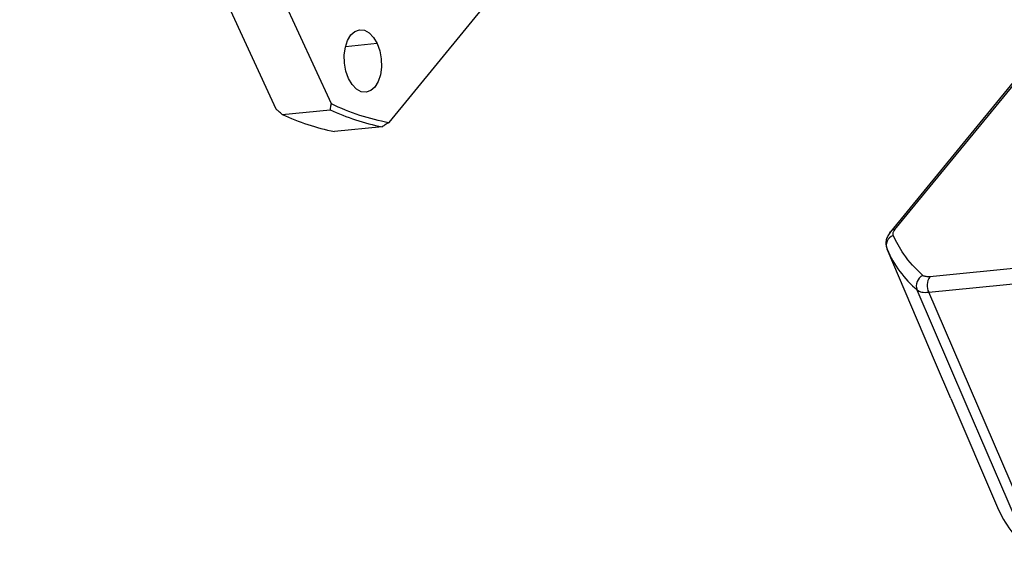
# Model space of a CAD drawing. Header units: millimetres. Extents: x 2026 to 3108, y 344 to 1109.
# Tile 13 of 18: x 2875 to 2957, y 502 to 546. Entities that reach past the tile are written whole.
import ezdxf

# ---------------------------------------------------------------- set-up
doc = ezdxf.new("R2010")
doc.units = ezdxf.units.MM

msp = doc.modelspace()

# ---------------------------------------------------------------- linework, layer by layer
at = {"color": 0, "linetype": 'Continuous', "lineweight": 25}
for p, q in [((2879.7913, 585.8887), (2901.1309, 539.5082)), ((2875.1921, 585.4377), (2896.5317, 539.0572)), ((2905.9744, 537.9225), (2914.2814, 548.0646)), ((2963.4571, 547.9945), (2947.7404, 528.806)), ((2948.1141, 528.9912), (2963.5369, 547.821)), ((2904.9715, 544.4955), (2902.333, 544.2368)), ((2897.0642, 538.5961), (2901.0504, 538.9869)), ((2905.3984, 537.5635), (2901.4122, 537.1726)), ((3004.1652, 530.2782), (2951.0083, 525.0658)), ((2947.6917, 528.7336), (2947.7408, 528.8064)), ((2950.9298, 523.7686), (3004.0867, 528.981)), ((2947.4516, 527.4414), (2947.4526, 527.3479)), ((2960.2665, 502.093), (2950.9298, 523.7686)), ((2952.7761, 514.9098), (2956.6629, 505.8286))]:
    msp.add_line(p, q, dxfattribs=at)
at = {"color": 0, "linetype": 'Continuous', "lineweight": 25, "flags": 128}
for points in [[(2902.5924, 541.5908), (2902.3747, 542.2015), (2902.253, 542.8696), (2902.2354, 543.5495), (2902.3232, 544.1949), (2902.5104, 544.7618), (2902.7843, 545.2115), (2903.1262, 545.5136), (2903.5128, 545.6472), (2903.9177, 545.6034), (2904.3133, 545.3851), (2904.6728, 545.0072), (2904.9715, 544.4955)], [(2904.9715, 544.4955), (2905.1892, 543.8848), (2905.311, 543.2167), (2905.3286, 542.5368), (2905.2408, 541.8914), (2905.0535, 541.3245), (2904.7797, 540.8748), (2904.4378, 540.5728), (2904.0512, 540.4391), (2903.6463, 540.4829), (2903.2506, 540.7012), (2902.8912, 541.0791), (2902.5924, 541.5908)], [(2952.7754, 514.9115), (2951.4977, 517.8966), (2947.4526, 527.3479)], [(2959.2962, 502.2737), (2954.0535, 514.4418), (2949.9561, 523.9523)]]:
    msp.add_lwpolyline(points, dxfattribs=at)
at = {"color": 0, "linetype": 'Continuous', "lineweight": 25}
for centre, radius, start, end in [((2908.8214, 555.3718), 18.1343, 244.625795, 259.119378), ((2909.0934, 555.6398), 17.9897, 243.729417, 260.015756), ((2904.8353, 554.9809), 18.1343, 244.625795, 259.119378), ((2948.3065, 527.6668), 0.9116, 112.029952, 200.480918), ((2948.1439, 528.4617), 0.5304, 93.216011, 139.45759), ((2956.3478, 531.2856), 9.7278, 203.878144, 228.924652), ((2950.884, 524.2988), 0.9905, 117.666737, 200.474951), ((2952.154, 524.3455), 1.3533, 147.841575, 205.23155), ((2965.6978, 509.7685), 9.8566, 203.560569, 229.497524)]:
    msp.add_arc(centre, radius, start, end, dxfattribs=at)
for points, knots in [([(2897.0642, 538.5961), (2896.9645, 538.6822), (2896.7868, 538.8357), (2896.6095, 538.9896), (2896.5317, 539.0572)], [0, 0, 0, 0, 0.5612115, 1, 1, 1, 1]), ([(2901.1309, 539.5082), (2901.1162, 539.411), (2901.0897, 539.2371), (2901.0624, 539.0635), (2901.0504, 538.9869)], [0, 0, 0, 0, 0.558788, 1, 1, 1, 1]), ([(2905.9744, 537.9225), (2905.8672, 537.8556), (2905.6754, 537.7358), (2905.4832, 537.6163), (2905.3984, 537.5635)], [0, 0, 0, 0, 0.5584928, 1, 1, 1, 1]), ([(2947.7413, 528.8071), (2947.6638, 528.7014), (2947.51, 528.4917), (2947.3817, 528.1373), (2947.3387, 527.7754), (2947.398, 527.5431), (2947.4267, 527.4308)], [0, 0, 0, 0, 0.2613543, 0.5186757, 0.767243, 1, 1, 1, 1]), ([(2947.9646, 528.5118), (2947.9525, 528.5895), (2947.9361, 528.6949), (2948.0214, 528.8676), (2948.0813, 528.9475), (2948.1141, 528.9912)], [0, 0, 0, 0, 0.5577163, 0.7576727, 1, 1, 1, 1]), ([(2950.4241, 525.176), (2949.8539, 525.7431), (2948.8357, 526.7558), (2948.2308, 527.9753), (2947.9646, 528.5118)], [0, 0, 0, 0, 0.56, 1, 1, 1, 1]), ([(2951.0083, 525.0658), (2950.8691, 525.0623), (2950.6799, 525.0575), (2950.5081, 525.1157), (2950.4538, 525.1547), (2950.4241, 525.176)], [0, 0, 0, 0, 0.5577025, 0.7576746, 1, 1, 1, 1]), ([(2949.9561, 523.9523), (2950.069, 523.8839), (2950.2949, 523.7469), (2950.7182, 523.7614), (2950.9298, 523.7686)], [0, 0, 0, 0, 0.5, 1, 1, 1, 1])]:
    msp.add_open_spline(points, degree=3, knots=knots, dxfattribs=at)

doc.saveas('drawing.dxf')
